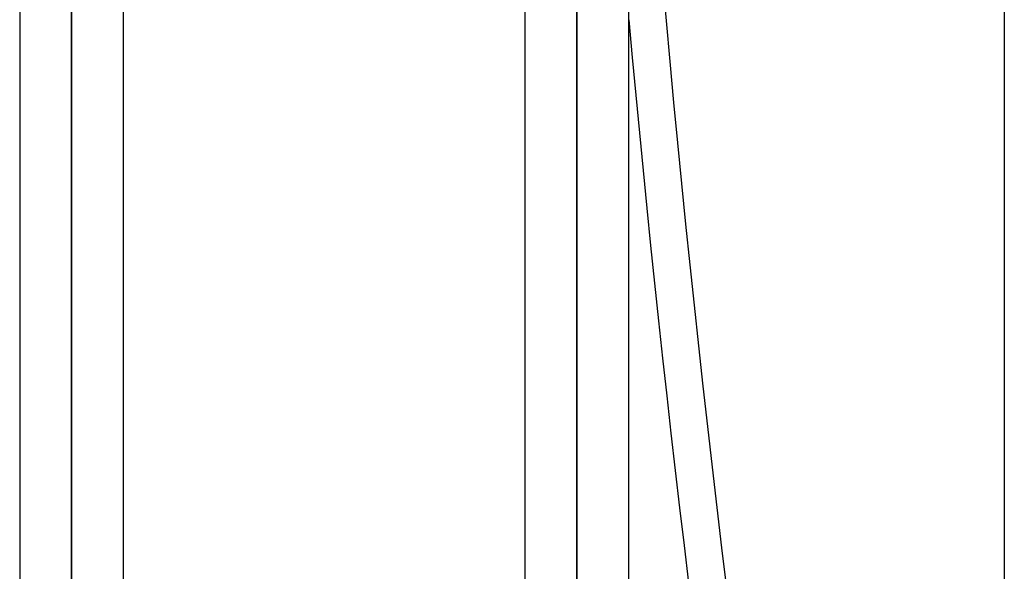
# Model space of a CAD drawing. Header units: millimetres. Extents: x -123 to 100, y -288 to 288.
# Tile 70 of 77: x -21 to 0, y 151 to 163. Entities that reach past the tile are written whole.
import ezdxf

# ---------------------------------------------------------------- set-up
doc = ezdxf.new("R2010")
doc.units = ezdxf.units.MM
doc.layers.add('MAIN-1', color=7, linetype='Continuous')
doc.layers.add('MAIN-2', color=7, linetype='Continuous')

msp = doc.modelspace()

# ---------------------------------------------------------------- linework, layer by layer
at = {"layer": 'MAIN-1'}
for p, q in [((0, 268), (0, -268)), ((-20.305, 171.99), (-20.305, 0)), ((-9.305, 171.99), (-9.305, 0)), ((-21.435, 170.929), (-21.435, 0)), ((-19.175, 0), (-19.175, 170.929)), ((-10.435, 170.929), (-10.435, 0)), ((-8.175, 0), (-8.175, 170.929))]:
    msp.add_line(p, q, dxfattribs=at)
for centre, major_axis, start_param, end_param in [((129.184, 198.226), (0, 235.04), 1.689051, 1.933109), ((128.375, 198.226), (0, -235.04), -1.418314, -1.192306)]:
    msp.add_ellipse(centre, major_axis=major_axis, ratio=0.587785, start_param=start_param, end_param=end_param, dxfattribs=at)
at = {"layer": 'MAIN-2'}
for p, q in [((-20.305, 0), (-20.305, 171.99)), ((-9.305, 0), (-9.305, 171.99)), ((-20.305, 170.496), (-20.305, 62.596)), ((-20.305, 0), (-20.305, 170.496)), ((-9.305, 170.496), (-9.305, 0)), ((-9.305, 0), (-9.305, 170.496))]:
    msp.add_line(p, q, dxfattribs=at)

doc.saveas('drawing.dxf')
